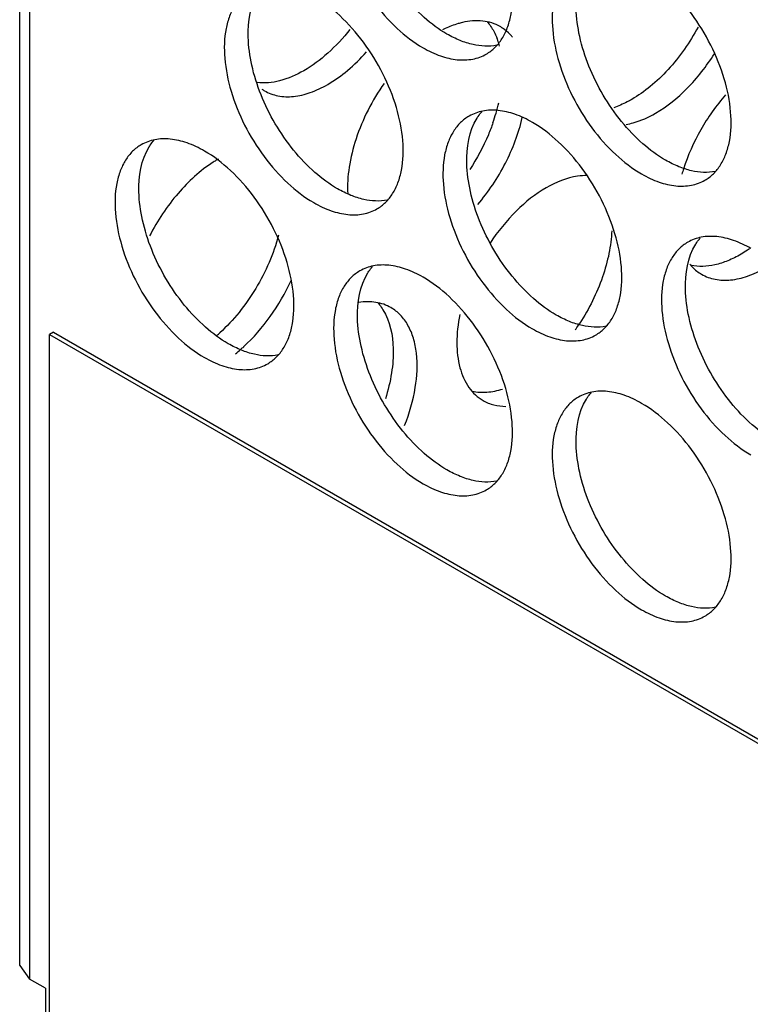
# Model space of a CAD drawing. Header units: millimetres. Extents: x 21 to 110, y 14 to 169.
# Tile 3 of 18: x 21 to 34, y 69 to 86. Entities that reach past the tile are written whole.
import ezdxf

# ---------------------------------------------------------------- set-up
doc = ezdxf.new("R2010")
doc.units = ezdxf.units.MM
doc.header["$LTSCALE"] = 11.875022
doc.layers.get('0').update_dxf_attribs({"linetype": 'CONTINUOUS'})

msp = doc.modelspace()

# ---------------------------------------------------------------- linework, layer by layer
at = {"color": 7}
for p, q in [((20.948, 69.591), (20.948, 152.058)), ((21.124, 151.813), (21.124, 69.346)), ((21.548, 80.859), (21.477, 80.818)), ((21.477, 68.57), (21.477, 80.818)), ((21.477, 80.818), (87.238, 42.851)), ((21.548, 80.859), (87.309, 42.892)), ((20.948, 69.591), (21.124, 69.346)), ((21.406, 69.183), (21.124, 69.346)), ((21.406, 69.183), (21.406, 68.366))]:
    msp.add_line(p, q, dxfattribs=at)
for centre, radius, start, end in [((29.32, 84.557), 1.886, 115.2177, 116.8562), ((29.121, 85.647), 0.751, 56.2841, 60.0226), ((28.308, 85.649), 1.215, 19.5898, 20.6662), ((28.229, 85.622), 1.299, 14.4947, 19.5651), ((25.677, 85.807), 0.751, 235.8819, 240.0223), ((26.375, 85.646), 3.174, 343.7497, 347.2307), ((26.168, 85.705), 3.389, 340.7609, 343.7749), ((25.545, 82.101), 2.125, 120.0021, 120.8721), ((25.6, 82.01), 2.231, 120.8805, 122.8036), ((35.956, 82.737), 3.359, 162.2131, 163.8388), ((27.689, 83.107), 3.841, 324.9308, 326.4841), ((27.66, 83.126), 3.875, 326.4824, 327.0653), ((22.496, 83.039), 2.975, 311.2001, 312.5832), ((23.004, 82.698), 2.848, 308.6926, 311.2732), ((22.921, 82.794), 2.976, 311.2627, 312.5347)]:
    msp.add_arc(centre, radius, start, end, dxfattribs=at)
for points, knots in [([(26.999, 89.707), (26.944, 89.675), (26.838, 89.594), (26.712, 89.434), (26.617, 89.239), (26.532, 88.924), (26.522, 88.465), (26.64, 87.883), (26.88, 87.291), (27.22, 86.737), (27.634, 86.266), (27.957, 86.017), (28.124, 85.921)], [0, 0, 0, 0, 0.042858, 0.087486, 0.135318, 0.187282, 0.304543, 0.438211, 0.582553, 0.729712, 0.871311, 1, 1, 1, 1]), ([(28.548, 86.166), (28.404, 86.249), (28.122, 86.459), (27.75, 86.853), (27.427, 87.319), (27.176, 87.828), (27.011, 88.349), (26.924, 88.968), (26.996, 89.439), (27.141, 89.672)], [0, 0, 0, 0, 0.122658, 0.256853, 0.397389, 0.538285, 0.67345, 0.797617, 1, 1, 1, 1]), ([(29.249, 85.81), (29.304, 85.842), (29.41, 85.922), (29.536, 86.082), (29.631, 86.278), (29.716, 86.592), (29.726, 87.051), (29.608, 87.633), (29.368, 88.226), (29.028, 88.78), (28.614, 89.25), (28.291, 89.499), (28.124, 89.595)], [0, 0, 0, 0, 0.042858, 0.087486, 0.135318, 0.187282, 0.304543, 0.438211, 0.582553, 0.729712, 0.871311, 1, 1, 1, 1]), ([(30.888, 87.461), (30.833, 87.429), (30.728, 87.349), (30.601, 87.189), (30.506, 86.993), (30.421, 86.679), (30.411, 86.22), (30.53, 85.638), (30.769, 85.045), (31.109, 84.491), (31.523, 84.021), (31.847, 83.772), (32.013, 83.676)], [0, 0, 0, 0, 0.042858, 0.087486, 0.135318, 0.187282, 0.304543, 0.438211, 0.582553, 0.729712, 0.871311, 1, 1, 1, 1]), ([(32.437, 83.921), (32.293, 84.004), (32.011, 84.214), (31.639, 84.607), (31.317, 85.074), (31.065, 85.582), (30.9, 86.104), (30.813, 86.723), (30.885, 87.193), (31.03, 87.427)], [0, 0, 0, 0, 0.122658, 0.256853, 0.397389, 0.538285, 0.67345, 0.797617, 1, 1, 1, 1]), ([(33.138, 83.564), (33.194, 83.596), (33.299, 83.677), (33.425, 83.837), (33.52, 84.033), (33.605, 84.347), (33.615, 84.806), (33.497, 85.388), (33.257, 85.98), (32.917, 86.534), (32.503, 87.005), (32.18, 87.254), (32.013, 87.35)], [0, 0, 0, 0, 0.042858, 0.087486, 0.135318, 0.187282, 0.304543, 0.438211, 0.582553, 0.729712, 0.871311, 1, 1, 1, 1]), ([(25.054, 86.951), (24.999, 86.919), (24.894, 86.838), (24.767, 86.679), (24.673, 86.483), (24.588, 86.168), (24.577, 85.709), (24.696, 85.127), (24.935, 84.535), (25.276, 83.981), (25.69, 83.51), (26.013, 83.262), (26.179, 83.165)], [0, 0, 0, 0, 0.042858, 0.087486, 0.135318, 0.187282, 0.304543, 0.438211, 0.582553, 0.729712, 0.871311, 1, 1, 1, 1]), ([(26.604, 83.41), (26.459, 83.494), (26.177, 83.703), (25.805, 84.097), (25.483, 84.563), (25.231, 85.072), (25.066, 85.594), (24.98, 86.213), (25.051, 86.683), (25.196, 86.917)], [0, 0, 0, 0, 0.122658, 0.256853, 0.397389, 0.538285, 0.67345, 0.797617, 1, 1, 1, 1]), ([(27.304, 83.054), (27.36, 83.086), (27.465, 83.166), (27.592, 83.326), (27.686, 83.522), (27.771, 83.837), (27.782, 84.296), (27.663, 84.878), (27.424, 85.47), (27.083, 86.024), (26.669, 86.495), (26.346, 86.743), (26.179, 86.84)], [0, 0, 0, 0, 0.042858, 0.087486, 0.135318, 0.187282, 0.304543, 0.438211, 0.582553, 0.729712, 0.871311, 1, 1, 1, 1]), ([(29.496, 86.298), (29.45, 86.325), (29.348, 86.369), (29.121, 86.416), (28.941, 86.399), (28.823, 86.371)], [0, 0, 0, 0, 0.234363, 0.475662, 1, 1, 1, 1]), ([(26.823, 86.249), (26.703, 86.097), (26.452, 85.824), (26.155, 85.601), (26.003, 85.513)], [0, 0, 0, 0, 0.523036, 1, 1, 1, 1]), ([(28.823, 86.371), (28.798, 86.365), (28.693, 86.337), (28.592, 86.298), (28.517, 86.263)], [0, 0, 0, 0, 0.239843, 1, 1, 1, 1]), ([(29.271, 86.377), (29.279, 86.368), (29.31, 86.331), (29.337, 86.292), (29.356, 86.261)], [0, 0, 0, 0, 0.246076, 1, 1, 1, 1]), ([(29.356, 86.261), (29.364, 86.247), (29.399, 86.188), (29.427, 86.126), (29.445, 86.078)], [0, 0, 0, 0, 0.243247, 1, 1, 1, 1]), ([(29.715, 86.109), (29.702, 86.125), (29.649, 86.186), (29.588, 86.239), (29.538, 86.272)], [0, 0, 0, 0, 0.255025, 1, 1, 1, 1]), ([(33.017, 86.289), (32.87, 86.018), (32.607, 85.64), (32.182, 85.232), (31.952, 85.069), (31.836, 85.002)], [0, 0, 0, 0, 0.524709, 0.771881, 1, 1, 1, 1]), ([(29.437, 85.966), (29.298, 85.938), (29.068, 85.952), (28.774, 86.048), (28.624, 86.122), (28.548, 86.166)], [0, 0, 0, 0, 0.457695, 0.717967, 1, 1, 1, 1]), ([(28.124, 85.921), (28.223, 85.864), (28.419, 85.771), (28.721, 85.698), (29.004, 85.705), (29.175, 85.767), (29.249, 85.81)], [0, 0, 0, 0, 0.28964, 0.549109, 0.782235, 1, 1, 1, 1]), ([(26.427, 85.268), (26.552, 85.34), (26.798, 85.517), (27.013, 85.73), (27.117, 85.848)], [0, 0, 0, 0, 0.47912, 1, 1, 1, 1]), ([(32.261, 84.757), (32.466, 84.876), (32.858, 85.196), (33.167, 85.593), (33.307, 85.815)], [0, 0, 0, 0, 0.474713, 1, 1, 1, 1]), ([(26.003, 85.513), (25.868, 85.435), (25.601, 85.316), (25.305, 85.286), (25.173, 85.303)], [0, 0, 0, 0, 0.538778, 1, 1, 1, 1]), ([(25.302, 85.156), (25.376, 85.114), (25.547, 85.051), (25.83, 85.044), (26.132, 85.117), (26.328, 85.211), (26.427, 85.268)], [0, 0, 0, 0, 0.217767, 0.450898, 0.71037, 1, 1, 1, 1]), ([(27.431, 85.288), (27.219, 84.986), (26.967, 84.493), (26.797, 83.813), (26.775, 83.48), (26.783, 83.323)], [0, 0, 0, 0, 0.527564, 0.775287, 1, 1, 1, 1]), ([(31.836, 85.002), (31.81, 84.987), (31.707, 84.931), (31.599, 84.883), (31.517, 84.855)], [0, 0, 0, 0, 0.259892, 1, 1, 1, 1]), ([(33.506, 85.085), (33.338, 84.893), (33.043, 84.474), (32.834, 84.005), (32.757, 83.763)], [0, 0, 0, 0, 0.500789, 1, 1, 1, 1]), ([(30.069, 84.594), (29.97, 84.651), (29.773, 84.745), (29.472, 84.818), (29.188, 84.81), (29.018, 84.748), (28.944, 84.706)], [0, 0, 0, 0, 0.28964, 0.549109, 0.782235, 1, 1, 1, 1]), ([(28.944, 84.706), (28.888, 84.674), (28.783, 84.593), (28.656, 84.433), (28.562, 84.237), (28.477, 83.923), (28.466, 83.464), (28.585, 82.882), (28.824, 82.29), (29.165, 81.736), (29.579, 81.265), (29.902, 81.016), (30.069, 80.92)], [0, 0, 0, 0, 0.042858, 0.087486, 0.135318, 0.187282, 0.304543, 0.438211, 0.582553, 0.729712, 0.871311, 1, 1, 1, 1]), ([(30.493, 81.165), (30.349, 81.248), (30.066, 81.458), (29.694, 81.852), (29.372, 82.318), (29.12, 82.827), (28.955, 83.348), (28.869, 83.967), (28.94, 84.438), (29.085, 84.671)], [0, 0, 0, 0, 0.122658, 0.256853, 0.397389, 0.538285, 0.67345, 0.797617, 1, 1, 1, 1]), ([(29.085, 84.671), (29.092, 84.681), (29.117, 84.72), (29.145, 84.757), (29.167, 84.783)], [0, 0, 0, 0, 0.254211, 1, 1, 1, 1]), ([(29.096, 83.132), (29.288, 83.356), (29.614, 83.847), (29.824, 84.398), (29.89, 84.679)], [0, 0, 0, 0, 0.505625, 1, 1, 1, 1]), ([(31.736, 84.557), (31.779, 84.565), (31.962, 84.607), (32.136, 84.685), (32.261, 84.757)], [0, 0, 0, 0, 0.233081, 1, 1, 1, 1]), ([(29.368, 84.588), (29.343, 84.516), (29.231, 84.225), (29.083, 83.949), (28.954, 83.753)], [0, 0, 0, 0, 0.246467, 1, 1, 1, 1]), ([(31.194, 80.809), (31.249, 80.841), (31.354, 80.921), (31.481, 81.081), (31.575, 81.277), (31.66, 81.591), (31.671, 82.05), (31.552, 82.632), (31.313, 83.225), (30.972, 83.779), (30.558, 84.249), (30.235, 84.498), (30.069, 84.594)], [0, 0, 0, 0, 0.042858, 0.087486, 0.135318, 0.187282, 0.304543, 0.438211, 0.582553, 0.729712, 0.871311, 1, 1, 1, 1]), ([(24.235, 84.084), (24.136, 84.141), (23.94, 84.234), (23.638, 84.307), (23.355, 84.3), (23.184, 84.238), (23.11, 84.195)], [0, 0, 0, 0, 0.28964, 0.549109, 0.782235, 1, 1, 1, 1]), ([(23.11, 84.195), (23.054, 84.163), (22.949, 84.083), (22.823, 83.923), (22.728, 83.727), (22.643, 83.412), (22.633, 82.954), (22.751, 82.372), (22.991, 81.779), (23.331, 81.225), (23.745, 80.755), (24.068, 80.506), (24.235, 80.41)], [0, 0, 0, 0, 0.042858, 0.087486, 0.135318, 0.187282, 0.304543, 0.438211, 0.582553, 0.729712, 0.871311, 1, 1, 1, 1]), ([(24.659, 80.655), (24.515, 80.738), (24.233, 80.948), (23.86, 81.341), (23.538, 81.808), (23.287, 82.316), (23.121, 82.838), (23.035, 83.457), (23.107, 83.927), (23.252, 84.161)], [0, 0, 0, 0, 0.122658, 0.256853, 0.397389, 0.538285, 0.67345, 0.797617, 1, 1, 1, 1]), ([(23.252, 84.161), (23.258, 84.171), (23.283, 84.21), (23.311, 84.246), (23.333, 84.273)], [0, 0, 0, 0, 0.254211, 1, 1, 1, 1]), ([(25.36, 80.298), (25.415, 80.33), (25.52, 80.411), (25.647, 80.571), (25.742, 80.766), (25.827, 81.081), (25.837, 81.54), (25.718, 82.122), (25.479, 82.714), (25.139, 83.268), (24.725, 83.739), (24.401, 83.988), (24.235, 84.084)], [0, 0, 0, 0, 0.042858, 0.087486, 0.135318, 0.187282, 0.304543, 0.438211, 0.582553, 0.729712, 0.871311, 1, 1, 1, 1]), ([(24.391, 83.885), (24.157, 83.734), (23.722, 83.334), (23.398, 82.844), (23.26, 82.574)], [0, 0, 0, 0, 0.478467, 1, 1, 1, 1]), ([(33.326, 83.721), (33.187, 83.693), (32.957, 83.706), (32.664, 83.802), (32.513, 83.877), (32.437, 83.921)], [0, 0, 0, 0, 0.457695, 0.717967, 1, 1, 1, 1]), ([(31.047, 83.647), (30.989, 83.648), (30.733, 83.63), (30.488, 83.53), (30.316, 83.431)], [0, 0, 0, 0, 0.226282, 1, 1, 1, 1]), ([(32.013, 83.676), (32.112, 83.619), (32.308, 83.525), (32.61, 83.452), (32.893, 83.46), (33.064, 83.522), (33.138, 83.564)], [0, 0, 0, 0, 0.28964, 0.549109, 0.782235, 1, 1, 1, 1]), ([(27.492, 83.211), (27.354, 83.183), (27.124, 83.196), (26.83, 83.292), (26.679, 83.367), (26.604, 83.41)], [0, 0, 0, 0, 0.457695, 0.717967, 1, 1, 1, 1]), ([(30.316, 83.431), (30.122, 83.319), (29.75, 83.02), (29.452, 82.65), (29.315, 82.444)], [0, 0, 0, 0, 0.474991, 1, 1, 1, 1]), ([(26.179, 83.165), (26.278, 83.108), (26.475, 83.015), (26.776, 82.942), (27.06, 82.949), (27.23, 83.011), (27.304, 83.054)], [0, 0, 0, 0, 0.28964, 0.549109, 0.782235, 1, 1, 1, 1]), ([(25.553, 82.584), (25.465, 82.253), (25.254, 81.773), (24.864, 81.211), (24.632, 80.961), (24.51, 80.848)], [0, 0, 0, 0, 0.50173, 0.755956, 1, 1, 1, 1]), ([(31.481, 82.665), (31.475, 82.53), (31.439, 82.251), (31.282, 81.685), (31.079, 81.275), (30.913, 81.019)], [0, 0, 0, 0, 0.23061, 0.478468, 1, 1, 1, 1]), ([(33.958, 82.349), (33.859, 82.406), (33.663, 82.499), (33.361, 82.572), (33.077, 82.565), (32.907, 82.503), (32.833, 82.46)], [0, 0, 0, 0, 0.28964, 0.549109, 0.782235, 1, 1, 1, 1]), ([(32.974, 82.426), (32.981, 82.436), (33.006, 82.475), (33.034, 82.512), (33.056, 82.538)], [0, 0, 0, 0, 0.254211, 1, 1, 1, 1]), ([(32.833, 82.46), (32.777, 82.428), (32.672, 82.348), (32.546, 82.188), (32.451, 81.992), (32.366, 81.678), (32.355, 81.219), (32.474, 80.637), (32.713, 80.044), (33.054, 79.49), (33.468, 79.02), (33.791, 78.771), (33.958, 78.675)], [0, 0, 0, 0, 0.042858, 0.087486, 0.135318, 0.187282, 0.304543, 0.438211, 0.582553, 0.729712, 0.871311, 1, 1, 1, 1]), ([(34.382, 78.92), (34.238, 79.003), (33.955, 79.213), (33.583, 79.606), (33.261, 80.073), (33.009, 80.581), (32.844, 81.103), (32.758, 81.722), (32.83, 82.192), (32.974, 82.426)], [0, 0, 0, 0, 0.122658, 0.256853, 0.397389, 0.538285, 0.67345, 0.797617, 1, 1, 1, 1]), ([(33.781, 82.247), (33.705, 82.203), (33.554, 82.128), (33.259, 82.032), (33.029, 82.019), (32.89, 82.047)], [0, 0, 0, 0, 0.282149, 0.542443, 1, 1, 1, 1]), ([(33.934, 82.343), (33.921, 82.335), (33.871, 82.301), (33.82, 82.269), (33.781, 82.247)], [0, 0, 0, 0, 0.25458, 1, 1, 1, 1]), ([(28.124, 81.839), (28.025, 81.896), (27.829, 81.989), (27.527, 82.062), (27.244, 82.055), (27.073, 81.993), (26.999, 81.95)], [0, 0, 0, 0, 0.28964, 0.549109, 0.782235, 1, 1, 1, 1]), ([(27.141, 81.915), (27.147, 81.925), (27.172, 81.964), (27.2, 82.001), (27.222, 82.027)], [0, 0, 0, 0, 0.254211, 1, 1, 1, 1]), ([(32.869, 82.07), (32.884, 82.052), (32.946, 81.983), (33.02, 81.925), (33.08, 81.89)], [0, 0, 0, 0, 0.2552, 1, 1, 1, 1]), ([(26.999, 81.95), (26.944, 81.918), (26.838, 81.837), (26.712, 81.677), (26.617, 81.482), (26.532, 81.167), (26.522, 80.708), (26.64, 80.126), (26.88, 79.534), (27.22, 78.98), (27.634, 78.509), (27.957, 78.26), (28.124, 78.164)], [0, 0, 0, 0, 0.042858, 0.087486, 0.135318, 0.187282, 0.304543, 0.438211, 0.582553, 0.729712, 0.871311, 1, 1, 1, 1]), ([(28.548, 78.409), (28.404, 78.493), (28.122, 78.702), (27.75, 79.096), (27.427, 79.562), (27.176, 80.071), (27.011, 80.593), (26.924, 81.212), (26.996, 81.682), (27.141, 81.915)], [0, 0, 0, 0, 0.122658, 0.256853, 0.397389, 0.538285, 0.67345, 0.797617, 1, 1, 1, 1]), ([(29.249, 78.053), (29.304, 78.085), (29.41, 78.165), (29.536, 78.325), (29.631, 78.521), (29.716, 78.836), (29.726, 79.294), (29.608, 79.877), (29.368, 80.469), (29.028, 81.023), (28.614, 81.494), (28.291, 81.742), (28.124, 81.839)], [0, 0, 0, 0, 0.042858, 0.087486, 0.135318, 0.187282, 0.304543, 0.438211, 0.582553, 0.729712, 0.871311, 1, 1, 1, 1]), ([(33.08, 81.89), (33.154, 81.847), (33.325, 81.785), (33.608, 81.778), (33.91, 81.851), (34.106, 81.945), (34.205, 82.002)], [0, 0, 0, 0, 0.217767, 0.450898, 0.71037, 1, 1, 1, 1]), ([(24.932, 80.601), (25.108, 80.763), (25.429, 81.133), (25.674, 81.557), (25.776, 81.782)], [0, 0, 0, 0, 0.490769, 1, 1, 1, 1]), ([(27.552, 81.297), (27.47, 81.344), (27.281, 81.409), (27.081, 81.405), (26.981, 81.39)], [0, 0, 0, 0, 0.480009, 1, 1, 1, 1]), ([(27.327, 81.376), (27.335, 81.367), (27.365, 81.33), (27.392, 81.291), (27.411, 81.26)], [0, 0, 0, 0, 0.246076, 1, 1, 1, 1]), ([(27.411, 81.26), (27.537, 81.057), (27.616, 80.658), (27.573, 80.121), (27.501, 79.826), (27.453, 79.676)], [0, 0, 0, 0, 0.442261, 0.708906, 1, 1, 1, 1]), ([(27.796, 79.202), (27.881, 79.418), (28.005, 79.841), (28.034, 80.376), (27.962, 80.748), (27.867, 80.98), (27.732, 81.168), (27.614, 81.261), (27.552, 81.297)], [0, 0, 0, 0, 0.307147, 0.578009, 0.697064, 0.8054, 0.905129, 1, 1, 1, 1]), ([(28.777, 81.172), (28.744, 81.007), (28.708, 80.689), (28.755, 80.243), (28.889, 79.928), (29.049, 79.742), (29.142, 79.673), (29.191, 79.645)], [0, 0, 0, 0, 0.301475, 0.566195, 0.794464, 0.898884, 1, 1, 1, 1]), ([(31.381, 80.965), (31.243, 80.937), (31.013, 80.951), (30.719, 81.047), (30.568, 81.121), (30.493, 81.165)], [0, 0, 0, 0, 0.457695, 0.717967, 1, 1, 1, 1]), ([(30.069, 80.92), (30.167, 80.863), (30.364, 80.77), (30.666, 80.697), (30.949, 80.704), (31.119, 80.766), (31.194, 80.809)], [0, 0, 0, 0, 0.28964, 0.549109, 0.782235, 1, 1, 1, 1]), ([(25.548, 80.455), (25.409, 80.427), (25.179, 80.44), (24.885, 80.536), (24.735, 80.611), (24.659, 80.655)], [0, 0, 0, 0, 0.457695, 0.717967, 1, 1, 1, 1]), ([(24.235, 80.41), (24.334, 80.353), (24.53, 80.259), (24.832, 80.186), (25.115, 80.193), (25.286, 80.255), (25.36, 80.298)], [0, 0, 0, 0, 0.28964, 0.549109, 0.782235, 1, 1, 1, 1]), ([(29.535, 79.842), (29.445, 79.814), (29.267, 79.777), (29.084, 79.785), (29.001, 79.802)], [0, 0, 0, 0, 0.52464, 1, 1, 1, 1]), ([(32.013, 79.593), (31.914, 79.65), (31.718, 79.744), (31.416, 79.817), (31.133, 79.809), (30.962, 79.747), (30.888, 79.705)], [0, 0, 0, 0, 0.28964, 0.549109, 0.782235, 1, 1, 1, 1]), ([(31.03, 79.67), (31.036, 79.68), (31.061, 79.719), (31.089, 79.756), (31.112, 79.782)], [0, 0, 0, 0, 0.254211, 1, 1, 1, 1]), ([(29.191, 79.645), (29.251, 79.61), (29.384, 79.557), (29.526, 79.54), (29.599, 79.539)], [0, 0, 0, 0, 0.488426, 1, 1, 1, 1]), ([(30.888, 79.705), (30.833, 79.673), (30.728, 79.592), (30.601, 79.432), (30.506, 79.236), (30.421, 78.922), (30.411, 78.463), (30.53, 77.881), (30.769, 77.289), (31.109, 76.735), (31.523, 76.264), (31.847, 76.015), (32.013, 75.919)], [0, 0, 0, 0, 0.042858, 0.087486, 0.135318, 0.187282, 0.304543, 0.438211, 0.582553, 0.729712, 0.871311, 1, 1, 1, 1]), ([(32.437, 76.164), (32.293, 76.247), (32.011, 76.457), (31.639, 76.851), (31.317, 77.317), (31.065, 77.826), (30.9, 78.347), (30.813, 78.966), (30.885, 79.437), (31.03, 79.67)], [0, 0, 0, 0, 0.122658, 0.256853, 0.397389, 0.538285, 0.67345, 0.797617, 1, 1, 1, 1]), ([(33.138, 75.808), (33.194, 75.84), (33.299, 75.92), (33.425, 76.08), (33.52, 76.276), (33.605, 76.59), (33.615, 77.049), (33.497, 77.631), (33.257, 78.223), (32.917, 78.777), (32.503, 79.248), (32.18, 79.497), (32.013, 79.593)], [0, 0, 0, 0, 0.042858, 0.087486, 0.135318, 0.187282, 0.304543, 0.438211, 0.582553, 0.729712, 0.871311, 1, 1, 1, 1]), ([(29.437, 78.209), (29.298, 78.182), (29.068, 78.195), (28.774, 78.291), (28.624, 78.366), (28.548, 78.409)], [0, 0, 0, 0, 0.457695, 0.717967, 1, 1, 1, 1]), ([(28.124, 78.164), (28.223, 78.107), (28.419, 78.014), (28.721, 77.941), (29.004, 77.948), (29.175, 78.01), (29.249, 78.053)], [0, 0, 0, 0, 0.28964, 0.549109, 0.782235, 1, 1, 1, 1]), ([(33.326, 75.964), (33.187, 75.936), (32.957, 75.95), (32.664, 76.045), (32.513, 76.12), (32.437, 76.164)], [0, 0, 0, 0, 0.457695, 0.717967, 1, 1, 1, 1]), ([(32.013, 75.919), (32.112, 75.862), (32.308, 75.769), (32.61, 75.696), (32.893, 75.703), (33.064, 75.765), (33.138, 75.808)], [0, 0, 0, 0, 0.28964, 0.549109, 0.782235, 1, 1, 1, 1])]:
    msp.add_open_spline(points, degree=3, knots=knots, dxfattribs=at)

doc.saveas('drawing.dxf')
